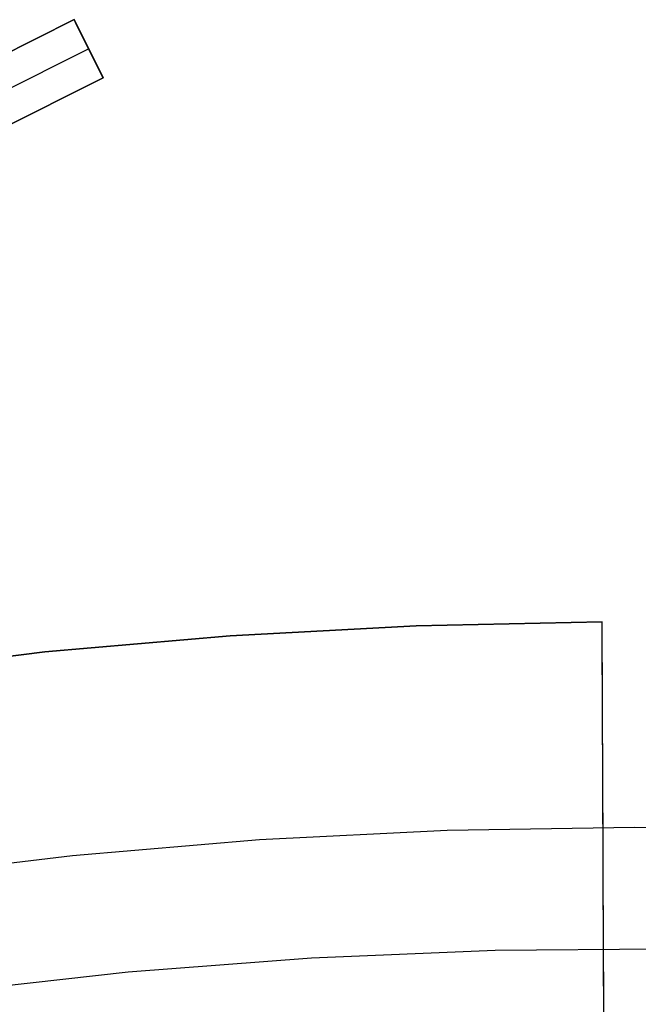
# Model space of a CAD drawing. Header units: millimetres. Extents: x 10802 to 11966, y -167 to 850.
# Tile 176 of 182: x 11373 to 11383, y 564 to 579. Entities that reach past the tile are written whole.
import ezdxf

# ---------------------------------------------------------------- set-up
doc = ezdxf.new("R2010")
doc.units = ezdxf.units.MM
doc.layers.add('1', color=7, linetype='Continuous')
doc.layers.add('color', color=7, linetype='Continuous')

msp = doc.modelspace()

# ---------------------------------------------------------------- linework, layer by layer
at = {"layer": '1', "color": 29, "true_color": 0x4d342b}
for p, q in [((11379.322, 569.764, 59.568), (11376.46, 569.61, 59.568)), ((11376.46, 569.61, 65.657), (11379.322, 569.764, 65.657)), ((11376.46, 569.61, 62.612), (11379.322, 569.764, 62.612)), ((11382.188, 569.824, 59.568), (11379.322, 569.764, 59.568)), ((11379.322, 569.764, 65.657), (11382.188, 569.824, 65.657)), ((11379.322, 569.764, 62.612), (11382.188, 569.824, 62.612)), ((11382.19, 569.275, 59.406), (11382.188, 569.824, 59.568)), ((11382.188, 569.824, 65.657), (11382.188, 569.824, 59.568)), ((11382.238, 558.401, 65.657), (11382.188, 569.824, 65.657)), ((11376.46, 569.61, 59.568), (11373.604, 569.361, 59.568)), ((11373.604, 569.361, 65.657), (11376.46, 569.61, 65.657)), ((11373.604, 569.361, 62.612), (11376.46, 569.61, 62.612)), ((11373.604, 569.361, 59.568), (11370.758, 569.019, 59.568)), ((11370.758, 569.019, 65.657), (11373.604, 569.361, 65.657)), ((11370.758, 569.019, 62.612), (11373.604, 569.361, 62.612)), ((11382.193, 568.731, 59.225), (11382.19, 569.275, 59.406)), ((11382.195, 568.194, 59.025), (11382.193, 568.731, 59.225)), ((11382.197, 567.665, 58.807), (11382.195, 568.194, 59.025)), ((11382.2, 567.143, 58.571), (11382.197, 567.665, 58.807)), ((11382.202, 566.63, 58.317), (11382.2, 567.143, 58.571)), ((11382.204, 566.125, 58.046), (11382.202, 566.63, 58.317)), ((11382.206, 565.631, 57.757), (11382.204, 566.125, 58.046)), ((11382.208, 565.146, 57.452), (11382.206, 565.631, 57.757)), ((11382.211, 564.673, 57.13), (11382.208, 565.146, 57.452)), ((11382.213, 564.21, 56.792), (11382.211, 564.673, 57.13)), ((11382.215, 563.76, 56.438), (11382.213, 564.21, 56.792))]:
    msp.add_line(p, q, dxfattribs=at)
at = {"layer": 'color', "color": 254, "true_color": 0xcad1ee}
for p, q in [((11369.544, 576.837, 2.757), (11374.052, 579.096, 2.016)), ((11374.052, 579.096, 1.662), (11369.544, 576.837, -3.38)), ((11374.052, 579.096, 2.016), (11374.5, 578.202, 2.413)), ((11374.052, 579.096, 1.662), (11374.052, 579.096, 2.016)), ((11374.5, 578.202, 1.662), (11374.052, 579.096, 1.662)), ((11374.5, 578.202, 2.037), (11374.075, 579.048, 2.037)), ((11369.806, 576.408, -3.338), (11374.276, 578.649, 1.662)), ((11374.276, 578.649, 2.215), (11374.276, 578.649, 1.662)), ((11374.5, 578.202, 2.413), (11369.992, 575.943, 3.16)), ((11369.992, 575.943, -3.38), (11374.5, 578.202, 1.662)), ((11374.5, 578.202, 1.662), (11374.5, 578.202, 2.413)), ((11376.911, 566.471, 9.65), (11379.801, 566.616, 9.65)), ((11379.801, 566.616, 9.65), (11382.694, 566.662, 9.65)), ((11382.694, 566.662, 9.65), (11385.587, 566.608, 9.65)), ((11374.028, 566.226, 9.65), (11376.911, 566.471, 9.65)), ((11371.155, 565.881, 9.65), (11374.028, 566.226, 9.65)), ((11377.712, 564.652, 8.272), (11380.542, 564.771, 8.272)), ((11380.542, 564.771, 8.272), (11383.375, 564.792, 8.272)), ((11374.887, 564.435, 8.272), (11377.712, 564.652, 8.272)), ((11372.071, 564.121, 8.272), (11374.887, 564.435, 8.272))]:
    msp.add_line(p, q, dxfattribs=at)

doc.saveas('drawing.dxf')
